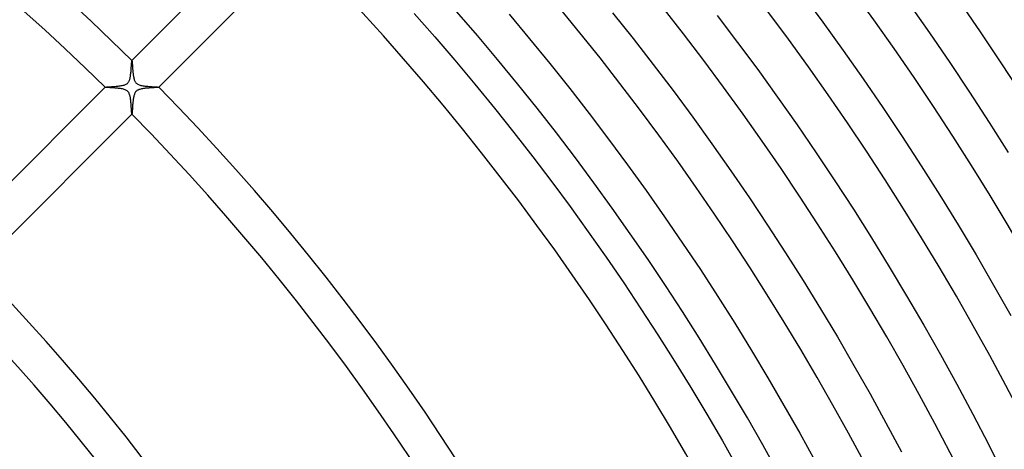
# Model space of a CAD drawing. Header units: millimetres. Extents: x -485 to 485, y -485 to 485.
# Tile 99 of 110: x 160 to 264, y 134 to 179. Entities that reach past the tile are written whole.
import ezdxf

# ---------------------------------------------------------------- set-up
doc = ezdxf.new("R2010")
doc.units = ezdxf.units.MM
doc.layers.add('HIDDEN', color=7, linetype='Continuous')
doc.layers.add('THICK', color=7, linetype='Continuous')

msp = doc.modelspace()

# ---------------------------------------------------------------- linework, layer by layer
at = {"layer": 'HIDDEN'}
for p, q in [((171.8, 174.56), (171.81, 174.6)), ((171.8, 174.52), (171.8, 174.56)), ((171.8, 174.47), (171.8, 174.52)), ((171.81, 174.62), (171.82, 174.64)), ((171.81, 174.6), (171.81, 174.62)), ((171.82, 174.64), (171.82, 174.65)), ((171.82, 174.65), (171.82, 174.65)), ((171.82, 174.65), (171.82, 174.65)), ((171.82, 174.65), (171.82, 174.65)), ((171.82, 174.65), (171.82, 174.65)), ((171.82, 174.65), (171.82, 174.65)), ((171.82, 174.65), (171.82, 174.65)), ((171.82, 174.65), (171.82, 174.65)), ((171.72, 173.37), (171.73, 173.47)), ((171.73, 173.57), (171.74, 173.67)), ((171.73, 173.47), (171.73, 173.57)), ((171.74, 173.67), (171.75, 173.77)), ((171.75, 173.77), (171.76, 173.86)), ((171.76, 173.95), (171.77, 174.04)), ((171.76, 173.86), (171.76, 173.95)), ((171.77, 174.13), (171.78, 174.2)), ((171.77, 174.04), (171.77, 174.13)), ((171.78, 174.28), (171.79, 174.35)), ((171.78, 174.2), (171.78, 174.28)), ((171.79, 174.41), (171.8, 174.47)), ((171.79, 174.35), (171.79, 174.41)), ((171.47, 172.38), (171.51, 172.43)), ((171.51, 172.43), (171.54, 172.49)), ((171.54, 172.49), (171.56, 172.56)), ((171.56, 172.56), (171.59, 172.63)), ((171.59, 172.63), (171.61, 172.7)), ((171.61, 172.7), (171.63, 172.79)), ((171.63, 172.79), (171.65, 172.88)), ((171.65, 172.88), (171.67, 172.97)), ((171.67, 172.97), (171.68, 173.06)), ((171.68, 173.06), (171.69, 173.16)), ((171.69, 173.16), (171.71, 173.26)), ((171.71, 173.26), (171.72, 173.37)), ((168.99, 171.82), (169.01, 171.83)), ((168.99, 171.82), (168.99, 171.82)), ((168.99, 171.82), (168.99, 171.82)), ((168.99, 171.82), (168.99, 171.82)), ((168.99, 171.82), (168.99, 171.82)), ((168.99, 171.82), (168.99, 171.82)), ((168.99, 171.82), (168.99, 171.82)), ((168.99, 171.82), (168.99, 171.82)), ((169.01, 171.83), (169.03, 171.83)), ((169.03, 171.83), (169.07, 171.84)), ((169.07, 171.84), (169.12, 171.84)), ((169.12, 171.84), (169.17, 171.85)), ((169.17, 171.85), (169.24, 171.85)), ((169.24, 171.85), (169.32, 171.86)), ((169.32, 171.86), (169.41, 171.87)), ((169.41, 171.87), (169.5, 171.87)), ((169.5, 171.87), (169.6, 171.88)), ((169.6, 171.88), (169.7, 171.89)), ((169.7, 171.89), (169.81, 171.89)), ((169.81, 171.89), (169.92, 171.9)), ((169.92, 171.9), (170.04, 171.91)), ((170.04, 171.91), (170.15, 171.92)), ((170.15, 171.92), (170.26, 171.93)), ((170.26, 171.93), (170.38, 171.94)), ((170.38, 171.94), (170.49, 171.96)), ((170.49, 171.96), (170.59, 171.97)), ((170.59, 171.97), (170.7, 171.99)), ((170.7, 171.99), (170.8, 172.01)), ((170.8, 172.01), (170.9, 172.03)), ((170.9, 172.03), (170.99, 172.05)), ((170.99, 172.05), (171.08, 172.08)), ((171.08, 172.08), (171.16, 172.12)), ((171.16, 172.12), (171.23, 172.15)), ((171.23, 172.15), (171.29, 172.19)), ((171.29, 172.19), (171.35, 172.23)), ((171.35, 172.23), (171.39, 172.28)), ((171.39, 172.28), (171.44, 172.32)), ((171.44, 172.32), (171.47, 172.38)), ((172.25, 171.37), (172.21, 171.32)), ((172.3, 171.41), (172.25, 171.37)), ((172.35, 171.46), (172.3, 171.41)), ((172.42, 171.5), (172.35, 171.46)), ((172.49, 171.53), (172.42, 171.5)), ((172.57, 171.57), (172.49, 171.53)), ((172.66, 171.6), (172.57, 171.57)), ((172.75, 171.62), (172.66, 171.6)), ((172.85, 171.64), (172.75, 171.62)), ((172.95, 171.66), (172.85, 171.64)), ((173.05, 171.68), (172.95, 171.66)), ((173.16, 171.69), (173.05, 171.68)), ((173.27, 171.71), (173.16, 171.69)), ((173.38, 171.72), (173.27, 171.71)), ((173.5, 171.73), (173.38, 171.72)), ((173.61, 171.74), (173.5, 171.73)), ((173.72, 171.75), (173.61, 171.74)), ((173.83, 171.75), (173.72, 171.75)), ((173.94, 171.76), (173.83, 171.75)), ((174.05, 171.77), (173.94, 171.76)), ((174.15, 171.77), (174.05, 171.77)), ((174.24, 171.78), (174.15, 171.77)), ((174.32, 171.79), (174.24, 171.78)), ((174.4, 171.79), (174.32, 171.79)), ((174.47, 171.8), (174.4, 171.79)), ((174.53, 171.8), (174.47, 171.8)), ((174.58, 171.81), (174.53, 171.8)), ((174.61, 171.81), (174.58, 171.81)), ((174.64, 171.81), (174.61, 171.81)), ((174.65, 171.82), (174.64, 171.81)), ((174.65, 171.82), (174.65, 171.82)), ((174.65, 171.82), (174.65, 171.82)), ((174.65, 171.82), (174.65, 171.82)), ((174.65, 171.82), (174.65, 171.82)), ((174.65, 171.82), (174.65, 171.82)), ((174.65, 171.82), (174.65, 171.82)), ((174.65, 171.82), (174.65, 171.82)), ((171.94, 170.37), (171.93, 170.27)), ((171.95, 170.47), (171.94, 170.37)), ((171.97, 170.56), (171.95, 170.47)), ((171.98, 170.66), (171.97, 170.56)), ((172, 170.75), (171.98, 170.66)), ((172.02, 170.84), (172, 170.75)), ((172.03, 170.92), (172.02, 170.84)), ((172.06, 171), (172.03, 170.92)), ((172.08, 171.07), (172.06, 171)), ((172.11, 171.14), (172.08, 171.07)), ((172.14, 171.2), (172.11, 171.14)), ((172.17, 171.26), (172.14, 171.2)), ((172.21, 171.32), (172.17, 171.26)), ((171.86, 169.29), (171.85, 169.23)), ((171.87, 169.43), (171.86, 169.36)), ((171.86, 169.36), (171.86, 169.29)), ((171.88, 169.6), (171.87, 169.51)), ((171.87, 169.51), (171.87, 169.43)), ((171.89, 169.77), (171.88, 169.68)), ((171.88, 169.68), (171.88, 169.6)), ((171.9, 169.87), (171.89, 169.77)), ((171.91, 170.06), (171.9, 169.96)), ((171.9, 169.96), (171.9, 169.87)), ((171.92, 170.16), (171.91, 170.06)), ((171.93, 170.27), (171.92, 170.16)), ((171.83, 169), (171.82, 168.99)), ((171.82, 168.99), (171.82, 168.99)), ((171.82, 168.99), (171.82, 168.99)), ((171.82, 168.99), (171.82, 168.99)), ((171.82, 168.99), (171.82, 168.99)), ((171.82, 168.99), (171.82, 168.99)), ((171.82, 168.99), (171.82, 168.99)), ((171.82, 168.99), (171.82, 168.99)), ((171.84, 169.05), (171.83, 169.02)), ((171.83, 169.02), (171.83, 169)), ((171.85, 169.17), (171.84, 169.12)), ((171.84, 169.12), (171.84, 169.08)), ((171.84, 169.08), (171.84, 169.05)), ((171.85, 169.23), (171.85, 169.17))]:
    msp.add_line(p, q, dxfattribs=at)
at = {"layer": 'THICK'}
for p, q in [((186.67, 189.5), (171.82, 174.65)), ((174.65, 171.82), (189.5, 186.67)), ((242.51, 181.65), (244.7, 178.69)), ((222.52, 179.67), (224.68, 176.96)), ((253.77, 180.64), (255.95, 177.55)), ((201.6, 179.61), (203.76, 177.15)), ((211.61, 179.52), (213.77, 176.94)), ((233.55, 179.4), (235.71, 176.55)), ((244.7, 178.69), (246.85, 175.71)), ((203.76, 177.15), (205.89, 174.67)), ((213.77, 176.94), (215.9, 174.33)), ((224.68, 176.96), (226.81, 174.22)), ((235.71, 176.55), (237.83, 173.68)), ((255.95, 177.55), (258.08, 174.43)), ((246.85, 175.71), (248.96, 172.7)), ((171.82, 174.65), (171.83, 174.64)), ((171.83, 174.64), (171.83, 174.63)), ((171.83, 174.63), (171.83, 174.6)), ((171.83, 174.6), (171.84, 174.58)), ((171.84, 174.58), (171.84, 174.54)), ((171.84, 174.54), (171.85, 174.5)), ((171.85, 174.5), (171.85, 174.45)), ((205.89, 174.67), (208, 172.15)), ((171.85, 174.45), (171.85, 174.4)), ((171.85, 174.4), (171.86, 174.34)), ((171.86, 174.34), (171.86, 174.28)), ((171.86, 174.28), (171.87, 174.21)), ((171.87, 174.21), (171.87, 174.14)), ((171.87, 174.14), (171.88, 174.07)), ((171.88, 174.07), (171.88, 173.99)), ((171.88, 173.99), (171.89, 173.91)), ((171.89, 173.91), (171.89, 173.82)), ((171.89, 173.82), (171.9, 173.74)), ((171.9, 173.74), (171.91, 173.65)), ((171.91, 173.65), (171.92, 173.56)), ((171.92, 173.56), (171.92, 173.47)), ((171.92, 173.47), (171.93, 173.38)), ((215.9, 174.33), (218, 171.7)), ((226.81, 174.22), (228.91, 171.46)), ((237.83, 173.68), (239.92, 170.78)), ((258.08, 174.43), (260.18, 171.29)), ((171.93, 173.38), (171.94, 173.29)), ((171.94, 173.29), (171.95, 173.2)), ((171.95, 173.2), (171.96, 173.11)), ((171.96, 173.11), (171.98, 173.02)), ((171.98, 173.02), (171.99, 172.94)), ((171.99, 172.94), (172.01, 172.86)), ((172.01, 172.86), (172.02, 172.77)), ((172.02, 172.77), (172.05, 172.69)), ((172.05, 172.69), (172.07, 172.61)), ((172.07, 172.61), (172.1, 172.53)), ((172.1, 172.53), (172.13, 172.46)), ((172.13, 172.46), (172.17, 172.4)), ((172.17, 172.4), (172.2, 172.34)), ((248.96, 172.7), (251.04, 169.67)), ((168.99, 171.82), (152.73, 155.56)), ((169, 171.82), (168.99, 171.82)), ((169.02, 171.81), (169, 171.82)), ((169.06, 171.81), (169.02, 171.81)), ((169.1, 171.8), (169.06, 171.81)), ((169.15, 171.8), (169.1, 171.8)), ((169.2, 171.79), (169.15, 171.8)), ((169.27, 171.79), (169.2, 171.79)), ((169.35, 171.78), (169.27, 171.79)), ((169.43, 171.78), (169.35, 171.78)), ((169.52, 171.77), (169.43, 171.78)), ((169.61, 171.77), (169.52, 171.77)), ((169.72, 171.76), (169.61, 171.77)), ((169.83, 171.75), (169.72, 171.76)), ((169.94, 171.75), (169.83, 171.75)), ((170.06, 171.74), (169.94, 171.75)), ((170.17, 171.73), (170.06, 171.74)), ((170.29, 171.72), (170.17, 171.73)), ((170.4, 171.7), (170.29, 171.72)), ((170.52, 171.69), (170.4, 171.7)), ((170.62, 171.68), (170.52, 171.69)), ((170.73, 171.66), (170.62, 171.68)), ((170.83, 171.64), (170.73, 171.66)), ((170.93, 171.62), (170.83, 171.64)), ((171.02, 171.59), (170.93, 171.62)), ((171.11, 171.56), (171.02, 171.59)), ((171.18, 171.53), (171.11, 171.56)), ((171.25, 171.49), (171.18, 171.53)), ((171.31, 171.45), (171.25, 171.49)), ((171.36, 171.41), (171.31, 171.45)), ((171.41, 171.36), (171.36, 171.41)), ((171.45, 171.31), (171.41, 171.36)), ((172.2, 172.34), (172.24, 172.29)), ((172.24, 172.29), (172.29, 172.25)), ((172.29, 172.25), (172.33, 172.21)), ((172.33, 172.21), (172.39, 172.17)), ((172.39, 172.17), (172.45, 172.14)), ((172.45, 172.14), (172.52, 172.11)), ((172.52, 172.11), (172.6, 172.07)), ((172.6, 172.07), (172.69, 172.05)), ((172.69, 172.05), (172.78, 172.02)), ((172.78, 172.02), (172.88, 172)), ((172.88, 172), (172.98, 171.98)), ((172.98, 171.98), (173.08, 171.97)), ((173.08, 171.97), (173.19, 171.95)), ((173.19, 171.95), (173.3, 171.94)), ((173.3, 171.94), (173.41, 171.93)), ((173.41, 171.93), (173.52, 171.92)), ((173.52, 171.92), (173.64, 171.91)), ((173.64, 171.91), (173.75, 171.9)), ((173.75, 171.9), (173.86, 171.89)), ((173.86, 171.89), (173.96, 171.88)), ((173.96, 171.88), (174.06, 171.88)), ((174.06, 171.88), (174.15, 171.87)), ((174.15, 171.87), (174.24, 171.87)), ((174.24, 171.87), (174.32, 171.86)), ((174.32, 171.86), (174.39, 171.86)), ((174.39, 171.86), (174.45, 171.85)), ((174.45, 171.85), (174.5, 171.85)), ((174.5, 171.85), (174.55, 171.84)), ((174.55, 171.84), (174.59, 171.84)), ((174.59, 171.84), (174.62, 171.83)), ((174.62, 171.83), (174.64, 171.83)), ((174.64, 171.83), (174.65, 171.82)), ((208, 172.15), (210.07, 169.62)), ((218, 171.7), (220.07, 169.04)), ((228.91, 171.46), (230.97, 168.67)), ((171.49, 171.26), (171.45, 171.31)), ((171.52, 171.19), (171.49, 171.26)), ((171.55, 171.12), (171.52, 171.19)), ((171.58, 171.04), (171.55, 171.12)), ((171.61, 170.96), (171.58, 171.04)), ((171.63, 170.89), (171.61, 170.96)), ((171.64, 170.81), (171.63, 170.89)), ((171.66, 170.73), (171.64, 170.81)), ((171.67, 170.65), (171.66, 170.73)), ((171.68, 170.56), (171.67, 170.65)), ((171.7, 170.47), (171.68, 170.56)), ((171.71, 170.39), (171.7, 170.47)), ((171.72, 170.3), (171.71, 170.39)), ((239.92, 170.78), (241.98, 167.86)), ((260.18, 171.29), (262.24, 168.12)), ((171.72, 170.21), (171.72, 170.3)), ((171.73, 170.12), (171.72, 170.21)), ((171.74, 170.03), (171.73, 170.12)), ((171.75, 169.94), (171.74, 170.03)), ((171.75, 169.86), (171.75, 169.94)), ((171.76, 169.78), (171.75, 169.86)), ((171.76, 169.7), (171.76, 169.78)), ((171.77, 169.62), (171.76, 169.7)), ((171.77, 169.55), (171.77, 169.62)), ((171.78, 169.48), (171.77, 169.55)), ((171.78, 169.41), (171.78, 169.48)), ((171.78, 169.35), (171.78, 169.41)), ((171.79, 169.29), (171.78, 169.35)), ((171.79, 169.23), (171.79, 169.29)), ((210.07, 169.62), (212.11, 167.06)), ((251.04, 169.67), (253.08, 166.61)), ((155.56, 152.73), (171.82, 168.99)), ((171.79, 169.18), (171.79, 169.23)), ((171.8, 169.14), (171.79, 169.18)), ((171.8, 169.1), (171.8, 169.14)), ((171.81, 169.06), (171.8, 169.1)), ((171.81, 169.04), (171.81, 169.06)), ((171.81, 169.02), (171.81, 169.04)), ((171.82, 169), (171.81, 169.02)), ((171.82, 168.99), (171.82, 169)), ((220.07, 169.04), (222.1, 166.36)), ((230.97, 168.67), (233, 165.85)), ((241.98, 167.86), (244, 164.91)), ((262.24, 168.12), (264.26, 164.93)), ((212.11, 167.06), (214.12, 164.47)), ((222.1, 166.36), (224.11, 163.65)), ((253.08, 166.61), (255.08, 163.53)), ((233, 165.85), (234.99, 163.02)), ((214.12, 164.47), (216.1, 161.86)), ((244, 164.91), (245.98, 161.94)), ((224.11, 163.65), (226.07, 160.92)), ((255.08, 163.53), (257.05, 160.43)), ((234.99, 163.02), (236.95, 160.15)), ((216.1, 161.86), (218.05, 159.23)), ((245.98, 161.94), (247.92, 158.95)), ((226.07, 160.92), (228.01, 158.17)), ((236.95, 160.15), (238.88, 157.27)), ((257.05, 160.43), (258.97, 157.3)), ((218.05, 159.23), (219.96, 156.57)), ((247.92, 158.95), (249.83, 155.93)), ((228.01, 158.17), (229.91, 155.39)), ((238.88, 157.27), (240.77, 154.36)), ((258.97, 157.3), (260.86, 154.14)), ((219.96, 156.57), (221.85, 153.9)), ((249.83, 155.93), (251.71, 152.88)), ((229.91, 155.39), (231.78, 152.59)), ((221.85, 153.9), (223.7, 151.19)), ((240.77, 154.36), (242.62, 151.43)), ((260.86, 154.14), (262.71, 150.97)), ((251.71, 152.88), (253.54, 149.82)), ((231.78, 152.59), (233.61, 149.77)), ((223.7, 151.19), (225.52, 148.47)), ((242.62, 151.43), (244.44, 148.47)), ((262.71, 150.97), (264.52, 147.77)), ((233.61, 149.77), (235.41, 146.93)), ((253.54, 149.82), (255.34, 146.73)), ((225.52, 148.47), (227.3, 145.72)), ((244.44, 148.47), (246.23, 145.5)), ((235.41, 146.93), (237.18, 144.06)), ((255.34, 146.73), (257.1, 143.63)), ((227.3, 145.72), (229.05, 142.95)), ((246.23, 145.5), (247.97, 142.5)), ((237.18, 144.06), (238.91, 141.17)), ((257.1, 143.63), (258.83, 140.5)), ((229.05, 142.95), (230.77, 140.17)), ((247.97, 142.5), (249.68, 139.48)), ((238.91, 141.17), (240.6, 138.26)), ((258.83, 140.5), (260.51, 137.35)), ((230.77, 140.17), (232.45, 137.36)), ((249.68, 139.48), (251.36, 136.44)), ((240.6, 138.26), (242.26, 135.34)), ((232.45, 137.36), (234.1, 134.53)), ((260.51, 137.35), (262.16, 134.18)), ((251.36, 136.44), (252.99, 133.38)), ((242.26, 135.34), (243.89, 132.39)), ((234.1, 134.53), (235.71, 131.68)), ((262.16, 134.18), (263.77, 130.99))]:
    msp.add_line(p, q, dxfattribs=at)
for radius, start, end in [(367, 0.3123, 44.6878), (358.5, 0.3197, 44.6803), (350, 0.3274, 44.6726), (245, 45.4671, 89.5328), (241, 45.4749, 89.5251), (341.5, 0.3356, 44.6645), (333, 0.3441, 44.6559), (324.5, 0.3531, 44.6469), (316, 0.3626, 44.6374), (307.5, 0.3727, 44.6273), (299, 0.3833, 44.6167), (290.5, 0.3945, 44.6055), (282, 0.4059, 44.5941), (273.5, 0.4171, 44.5829), (266, 0.4302, 44.5698), (245, 0.4671, 44.5329), (241, 0.4749, 44.5251), (218, 0.525, 44.475), (214, 0.5348, 44.4652)]:
    msp.add_arc((0, 0), radius, start, end, dxfattribs=at)

doc.saveas('drawing.dxf')
